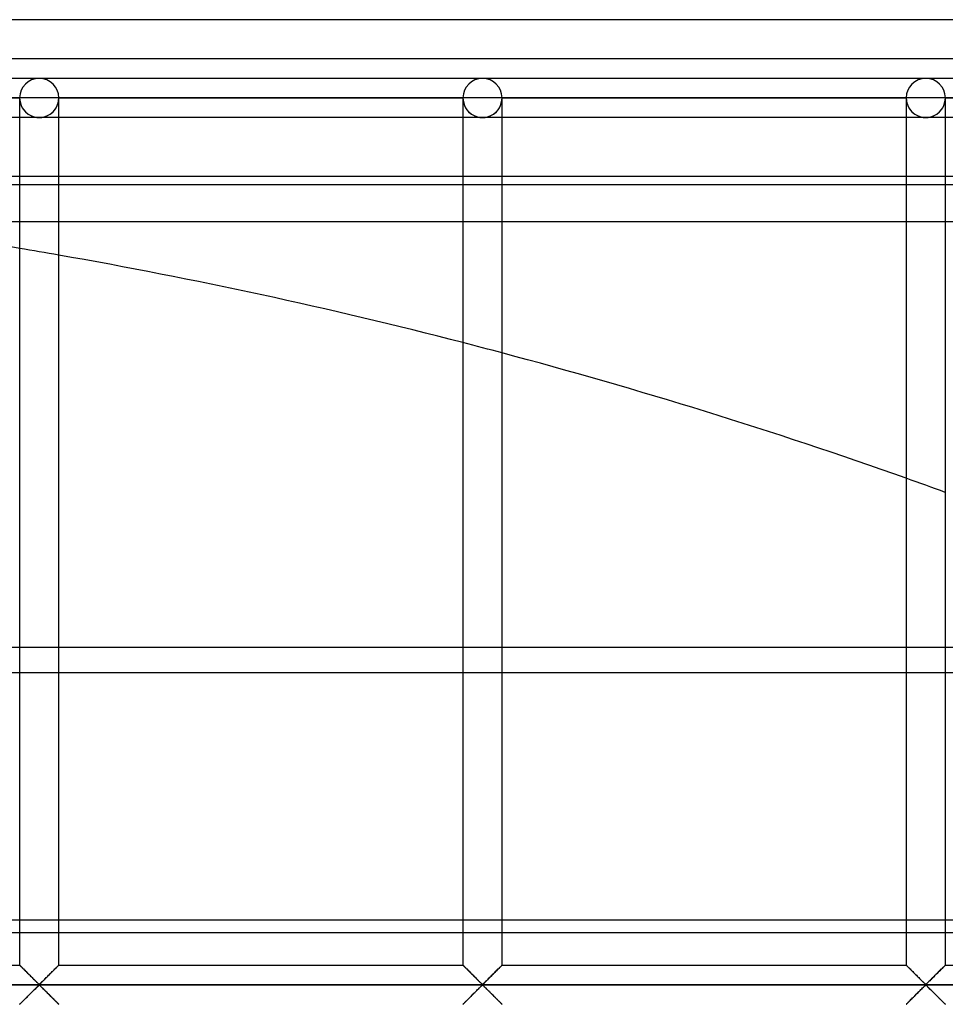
# Model space of a CAD drawing. Header units: millimetres. Extents: x -690 to 690, y -690 to 690.
# Tile 55 of 62: x 111 to 229, y 564 to 690. Entities that reach past the tile are written whole.
import ezdxf

# ---------------------------------------------------------------- set-up
doc = ezdxf.new("R2010")
doc.units = ezdxf.units.MM
doc.layers.add('MAIN-1', color=7, linetype='Continuous')
doc.layers.add('MAIN-2', color=7, linetype='Continuous')

msp = doc.modelspace()

# ---------------------------------------------------------------- linework, layer by layer
at = {"layer": 'MAIN-1'}
for p, q in [((690, 690), (-690, 690)), ((113.33, 682.5), (56.67, 682.5)), ((170, 682.5), (113.33, 682.5)), ((226.67, 682.5), (170, 682.5)), ((283.33, 682.5), (226.67, 682.5)), ((59.17, 680), (110.83, 680)), ((110.83, 680), (110.83, 569.17)), ((113.33, 680), (110.83, 680)), ((115.83, 680), (113.33, 680)), ((115.83, 569.17), (115.83, 680)), ((115.83, 680), (167.5, 680)), ((167.5, 680), (167.5, 569.17)), ((170, 680), (167.5, 680)), ((172.5, 680), (170, 680)), ((172.5, 569.17), (172.5, 680)), ((172.5, 680), (224.17, 680)), ((224.17, 680), (224.17, 569.17)), ((226.67, 680), (224.17, 680)), ((229.17, 680), (226.67, 680)), ((229.17, 569.17), (229.17, 680)), ((229.17, 680), (280.83, 680)), ((110.83, 677.5), (59.17, 677.5)), ((167.5, 677.5), (115.83, 677.5)), ((224.17, 677.5), (172.5, 677.5)), ((280.83, 677.5), (229.17, 677.5)), ((59.17, 670), (110.83, 670)), ((115.83, 670), (167.5, 670)), ((172.5, 670), (224.17, 670)), ((229.17, 670), (280.83, 670)), ((99.65, 606.56), (110.83, 606.56)), ((115.83, 606.56), (167.5, 606.56)), ((172.5, 606.56), (224.17, 606.56)), ((229.17, 606.56), (280.83, 606.56)), ((110.83, 574.9), (99.65, 574.9)), ((167.5, 574.9), (115.83, 574.9)), ((224.17, 574.9), (172.5, 574.9)), ((280.83, 574.9), (229.17, 574.9)), ((99.65, 573.36), (110.83, 573.36)), ((115.83, 573.36), (167.5, 573.36)), ((172.5, 573.36), (224.17, 573.36)), ((229.17, 573.36), (280.83, 573.36)), ((59.17, 569.17), (110.83, 569.17)), ((110.84, 569.16), (110.83, 569.17)), ((110.85, 569.15), (110.84, 569.16)), ((110.84, 569.16), (110.84, 569.16)), ((110.87, 569.13), (110.85, 569.15)), ((110.89, 569.11), (110.87, 569.13)), ((110.92, 569.09), (110.89, 569.11)), ((110.94, 569.06), (110.92, 569.09)), ((110.98, 569.02), (110.94, 569.06)), ((111.01, 568.99), (110.98, 569.02)), ((111.05, 568.95), (111.01, 568.99)), ((111.1, 568.9), (111.05, 568.95)), ((111.14, 568.86), (111.1, 568.9)), ((111.19, 568.81), (111.14, 568.86)), ((111.25, 568.75), (111.19, 568.81)), ((115.51, 568.85), (115.42, 568.76)), ((115.59, 568.93), (115.51, 568.85)), ((115.66, 569), (115.59, 568.93)), ((115.72, 569.06), (115.66, 569)), ((115.77, 569.11), (115.72, 569.06)), ((115.8, 569.14), (115.77, 569.11)), ((115.83, 569.16), (115.8, 569.14)), ((115.83, 569.17), (115.83, 569.16)), ((115.83, 569.17), (167.5, 569.17)), ((167.5, 569.16), (167.5, 569.17)), ((167.51, 569.16), (167.5, 569.16)), ((167.52, 569.15), (167.51, 569.16)), ((167.54, 569.13), (167.52, 569.15)), ((167.56, 569.11), (167.54, 569.13)), ((167.58, 569.09), (167.56, 569.11)), ((167.61, 569.06), (167.58, 569.09)), ((167.64, 569.02), (167.61, 569.06)), ((167.68, 568.99), (167.64, 569.02)), ((167.72, 568.95), (167.68, 568.99)), ((167.76, 568.9), (167.72, 568.95)), ((167.81, 568.86), (167.76, 568.9)), ((167.86, 568.81), (167.81, 568.86)), ((167.91, 568.75), (167.86, 568.81)), ((172.18, 568.85), (172.09, 568.76)), ((172.26, 568.93), (172.18, 568.85)), ((172.33, 569), (172.26, 568.93)), ((172.39, 569.06), (172.33, 569)), ((172.44, 569.11), (172.39, 569.06)), ((172.47, 569.14), (172.44, 569.11)), ((172.49, 569.16), (172.47, 569.14)), ((172.5, 569.17), (172.49, 569.16)), ((172.5, 569.17), (224.17, 569.17)), ((224.17, 569.16), (224.17, 569.17)), ((224.18, 569.16), (224.17, 569.16)), ((224.19, 569.15), (224.18, 569.16)), ((224.2, 569.13), (224.19, 569.15)), ((224.22, 569.11), (224.2, 569.13)), ((224.25, 569.09), (224.22, 569.11)), ((224.28, 569.06), (224.25, 569.09)), ((224.31, 569.02), (224.28, 569.06)), ((224.35, 568.99), (224.31, 569.02)), ((224.39, 568.95), (224.35, 568.99)), ((224.43, 568.9), (224.39, 568.95)), ((224.48, 568.86), (224.43, 568.9)), ((224.53, 568.81), (224.48, 568.86)), ((224.58, 568.75), (224.53, 568.81)), ((228.85, 568.85), (228.76, 568.76)), ((228.93, 568.93), (228.85, 568.85)), ((229, 569), (228.93, 568.93)), ((229.06, 569.06), (229, 569)), ((229.1, 569.11), (229.06, 569.06)), ((229.14, 569.14), (229.1, 569.11)), ((229.16, 569.16), (229.14, 569.14)), ((229.17, 569.17), (229.16, 569.16)), ((229.17, 569.17), (280.83, 569.17)), ((111.3, 568.7), (111.25, 568.75)), ((111.36, 568.64), (111.3, 568.7)), ((111.42, 568.58), (111.36, 568.64)), ((111.48, 568.52), (111.42, 568.58)), ((111.54, 568.46), (111.48, 568.52)), ((111.6, 568.4), (111.54, 568.46)), ((111.66, 568.34), (111.6, 568.4)), ((111.73, 568.27), (111.66, 568.34)), ((111.79, 568.21), (111.73, 568.27)), ((111.86, 568.14), (111.79, 568.21)), ((111.93, 568.08), (111.86, 568.14)), ((111.99, 568.01), (111.93, 568.08)), ((112.06, 567.94), (111.99, 568.01)), ((112.13, 567.87), (112.06, 567.94)), ((112.2, 567.8), (112.13, 567.87)), ((112.27, 567.73), (112.2, 567.8)), ((112.34, 567.66), (112.27, 567.73)), ((112.41, 567.6), (112.34, 567.66)), ((112.47, 567.53), (112.41, 567.6)), ((112.54, 567.46), (112.47, 567.53)), ((114.19, 567.52), (114.07, 567.41)), ((114.3, 567.64), (114.19, 567.52)), ((114.42, 567.76), (114.3, 567.64)), ((114.54, 567.88), (114.42, 567.76)), ((114.66, 568), (114.54, 567.88)), ((114.78, 568.12), (114.66, 568)), ((114.9, 568.23), (114.78, 568.12)), ((115.01, 568.35), (114.9, 568.23)), ((115.12, 568.45), (115.01, 568.35)), ((115.23, 568.56), (115.12, 568.45)), ((115.33, 568.66), (115.23, 568.56)), ((115.42, 568.76), (115.33, 568.66)), ((167.97, 568.7), (167.91, 568.75)), ((168.03, 568.64), (167.97, 568.7)), ((168.08, 568.58), (168.03, 568.64)), ((168.14, 568.52), (168.08, 568.58)), ((168.2, 568.46), (168.14, 568.52)), ((168.27, 568.4), (168.2, 568.46)), ((168.33, 568.34), (168.27, 568.4)), ((168.39, 568.27), (168.33, 568.34)), ((168.46, 568.21), (168.39, 568.27)), ((168.53, 568.14), (168.46, 568.21)), ((168.59, 568.08), (168.53, 568.14)), ((168.66, 568.01), (168.59, 568.08)), ((168.73, 567.94), (168.66, 568.01)), ((168.8, 567.87), (168.73, 567.94)), ((168.87, 567.8), (168.8, 567.87)), ((168.94, 567.73), (168.87, 567.8)), ((169.01, 567.66), (168.94, 567.73)), ((169.07, 567.6), (169.01, 567.66)), ((169.14, 567.53), (169.07, 567.6)), ((169.21, 567.46), (169.14, 567.53)), ((170.85, 567.52), (170.74, 567.41)), ((170.97, 567.64), (170.85, 567.52)), ((171.09, 567.76), (170.97, 567.64)), ((171.21, 567.88), (171.09, 567.76)), ((171.33, 568), (171.21, 567.88)), ((171.45, 568.12), (171.33, 568)), ((171.57, 568.23), (171.45, 568.12)), ((171.68, 568.35), (171.57, 568.23)), ((171.79, 568.45), (171.68, 568.35)), ((171.89, 568.56), (171.79, 568.45)), ((171.99, 568.66), (171.89, 568.56)), ((172.09, 568.76), (171.99, 568.66)), ((224.64, 568.7), (224.58, 568.75)), ((224.69, 568.64), (224.64, 568.7)), ((224.75, 568.58), (224.69, 568.64)), ((224.81, 568.52), (224.75, 568.58)), ((224.87, 568.46), (224.81, 568.52)), ((224.93, 568.4), (224.87, 568.46)), ((225, 568.34), (224.93, 568.4)), ((225.06, 568.27), (225, 568.34)), ((225.13, 568.21), (225.06, 568.27)), ((225.19, 568.14), (225.13, 568.21)), ((225.26, 568.08), (225.19, 568.14)), ((225.33, 568.01), (225.26, 568.08)), ((225.4, 567.94), (225.33, 568.01)), ((225.47, 567.87), (225.4, 567.94)), ((225.53, 567.8), (225.47, 567.87)), ((225.6, 567.73), (225.53, 567.8)), ((225.67, 567.66), (225.6, 567.73)), ((225.74, 567.6), (225.67, 567.66)), ((225.81, 567.53), (225.74, 567.6)), ((225.88, 567.46), (225.81, 567.53)), ((227.52, 567.52), (227.4, 567.41)), ((227.64, 567.64), (227.52, 567.52)), ((227.76, 567.76), (227.64, 567.64)), ((227.88, 567.88), (227.76, 567.76)), ((228, 568), (227.88, 567.88)), ((228.12, 568.12), (228, 568)), ((228.23, 568.23), (228.12, 568.12)), ((228.34, 568.35), (228.23, 568.23)), ((228.45, 568.45), (228.34, 568.35)), ((228.56, 568.56), (228.45, 568.45)), ((228.66, 568.66), (228.56, 568.56)), ((228.76, 568.76), (228.66, 568.66)), ((680, 566.67), (-680, 566.67)), ((112.61, 567.4), (112.54, 567.46)), ((112.67, 567.33), (112.61, 567.4)), ((112.74, 567.26), (112.67, 567.33)), ((112.8, 567.2), (112.74, 567.26)), ((112.87, 567.14), (112.8, 567.2)), ((112.82, 566.15), (112.93, 566.26)), ((112.93, 567.08), (112.87, 567.14)), ((112.99, 567.02), (112.93, 567.08)), ((112.93, 566.26), (113.03, 566.36)), ((113.04, 566.97), (112.99, 567.02)), ((113.03, 566.36), (113.13, 566.45)), ((113.1, 566.91), (113.04, 566.97)), ((113.15, 566.86), (113.1, 566.91)), ((113.13, 566.45), (113.22, 566.53)), ((113.21, 566.81), (113.15, 566.86)), ((113.26, 566.77), (113.21, 566.81)), ((113.22, 566.53), (113.33, 566.6)), ((113.33, 566.74), (113.26, 566.77)), ((113.45, 566.8), (113.33, 566.74)), ((113.33, 566.6), (113.41, 566.57)), ((113.41, 566.57), (113.46, 566.52)), ((113.54, 566.89), (113.45, 566.8)), ((113.46, 566.52), (113.51, 566.47)), ((113.51, 566.47), (113.57, 566.42)), ((113.64, 566.98), (113.54, 566.89)), ((113.57, 566.42), (113.62, 566.37)), ((113.62, 566.37), (113.68, 566.31)), ((113.74, 567.08), (113.64, 566.98)), ((113.68, 566.31), (113.74, 566.25)), ((113.84, 567.18), (113.74, 567.08)), ((113.74, 566.25), (113.8, 566.19)), ((113.96, 567.29), (113.84, 567.18)), ((114.07, 567.41), (113.96, 567.29)), ((169.27, 567.4), (169.21, 567.46)), ((169.34, 567.33), (169.27, 567.4)), ((169.41, 567.26), (169.34, 567.33)), ((169.47, 567.2), (169.41, 567.26)), ((169.53, 567.14), (169.47, 567.2)), ((169.49, 566.15), (169.6, 566.26)), ((169.59, 567.08), (169.53, 567.14)), ((169.65, 567.02), (169.59, 567.08)), ((169.6, 566.26), (169.7, 566.36)), ((169.71, 566.97), (169.65, 567.02)), ((169.7, 566.36), (169.79, 566.45)), ((169.77, 566.91), (169.71, 566.97)), ((169.82, 566.86), (169.77, 566.91)), ((169.79, 566.45), (169.89, 566.53)), ((169.87, 566.81), (169.82, 566.86)), ((169.93, 566.77), (169.87, 566.81)), ((169.89, 566.53), (170, 566.6)), ((170, 566.74), (169.93, 566.77)), ((170.11, 566.8), (170, 566.74)), ((170, 566.6), (170.07, 566.57)), ((170.07, 566.57), (170.13, 566.52)), ((170.21, 566.89), (170.11, 566.8)), ((170.13, 566.52), (170.18, 566.47)), ((170.18, 566.47), (170.23, 566.42)), ((170.3, 566.98), (170.21, 566.89)), ((170.23, 566.42), (170.29, 566.37)), ((170.29, 566.37), (170.35, 566.31)), ((170.4, 567.08), (170.3, 566.98)), ((170.35, 566.31), (170.41, 566.25)), ((170.51, 567.18), (170.4, 567.08)), ((170.41, 566.25), (170.47, 566.19)), ((170.62, 567.29), (170.51, 567.18)), ((170.74, 567.41), (170.62, 567.29)), ((225.94, 567.4), (225.88, 567.46)), ((226.01, 567.33), (225.94, 567.4)), ((226.07, 567.26), (226.01, 567.33)), ((226.14, 567.2), (226.07, 567.26)), ((226.2, 567.14), (226.14, 567.2)), ((226.16, 566.15), (226.26, 566.26)), ((226.26, 567.08), (226.2, 567.14)), ((226.32, 567.02), (226.26, 567.08)), ((226.26, 566.26), (226.36, 566.36)), ((226.38, 566.97), (226.32, 567.02)), ((226.36, 566.36), (226.46, 566.45)), ((226.43, 566.91), (226.38, 566.97)), ((226.49, 566.86), (226.43, 566.91)), ((226.46, 566.45), (226.55, 566.53)), ((226.54, 566.81), (226.49, 566.86)), ((226.59, 566.77), (226.54, 566.81)), ((226.55, 566.53), (226.67, 566.6)), ((226.67, 566.74), (226.59, 566.77)), ((226.78, 566.8), (226.67, 566.74)), ((226.67, 566.6), (226.74, 566.57)), ((226.74, 566.57), (226.79, 566.52)), ((226.87, 566.89), (226.78, 566.8)), ((226.79, 566.52), (226.85, 566.47)), ((226.85, 566.47), (226.9, 566.42)), ((226.97, 566.98), (226.87, 566.89)), ((226.9, 566.42), (226.96, 566.37)), ((226.96, 566.37), (227.01, 566.31)), ((227.07, 567.08), (226.97, 566.98)), ((227.01, 566.31), (227.07, 566.25)), ((227.18, 567.18), (227.07, 567.08)), ((227.07, 566.25), (227.13, 566.19)), ((227.29, 567.29), (227.18, 567.18)), ((227.4, 567.41), (227.29, 567.29)), ((111.66, 564.99), (111.77, 565.1)), ((111.77, 565.1), (111.88, 565.22)), ((111.88, 565.22), (112, 565.33)), ((112, 565.33), (112.12, 565.45)), ((112.12, 565.45), (112.24, 565.57)), ((112.24, 565.57), (112.36, 565.69)), ((112.36, 565.69), (112.48, 565.81)), ((112.48, 565.81), (112.6, 565.93)), ((112.6, 565.93), (112.71, 566.04)), ((112.71, 566.04), (112.82, 566.15)), ((113.8, 566.19), (113.86, 566.13)), ((113.86, 566.13), (113.93, 566.07)), ((113.93, 566.07), (113.99, 566)), ((113.99, 566), (114.06, 565.94)), ((114.06, 565.94), (114.12, 565.87)), ((114.12, 565.87), (114.19, 565.81)), ((114.19, 565.81), (114.26, 565.74)), ((114.26, 565.74), (114.33, 565.67)), ((114.33, 565.67), (114.4, 565.6)), ((114.4, 565.6), (114.47, 565.53)), ((114.47, 565.53), (114.53, 565.46)), ((114.53, 565.46), (114.6, 565.39)), ((114.6, 565.39), (114.67, 565.33)), ((114.67, 565.33), (114.74, 565.26)), ((114.74, 565.26), (114.81, 565.19)), ((114.81, 565.19), (114.87, 565.12)), ((114.87, 565.12), (114.94, 565.06)), ((114.94, 565.06), (115, 564.99)), ((115, 564.99), (115.07, 564.93)), ((168.32, 564.99), (168.43, 565.1)), ((168.43, 565.1), (168.55, 565.22)), ((168.55, 565.22), (168.67, 565.33)), ((168.67, 565.33), (168.79, 565.45)), ((168.79, 565.45), (168.91, 565.57)), ((168.91, 565.57), (169.03, 565.69)), ((169.03, 565.69), (169.15, 565.81)), ((169.15, 565.81), (169.26, 565.93)), ((169.26, 565.93), (169.38, 566.04)), ((169.38, 566.04), (169.49, 566.15)), ((170.47, 566.19), (170.53, 566.13)), ((170.53, 566.13), (170.59, 566.07)), ((170.59, 566.07), (170.66, 566)), ((170.66, 566), (170.73, 565.94)), ((170.73, 565.94), (170.79, 565.87)), ((170.79, 565.87), (170.86, 565.81)), ((170.86, 565.81), (170.93, 565.74)), ((170.93, 565.74), (170.99, 565.67)), ((170.99, 565.67), (171.06, 565.6)), ((171.06, 565.6), (171.13, 565.53)), ((171.13, 565.53), (171.2, 565.46)), ((171.2, 565.46), (171.27, 565.39)), ((171.27, 565.39), (171.34, 565.33)), ((171.34, 565.33), (171.41, 565.26)), ((171.41, 565.26), (171.47, 565.19)), ((171.47, 565.19), (171.54, 565.12)), ((171.54, 565.12), (171.61, 565.06)), ((171.61, 565.06), (171.67, 564.99)), ((171.67, 564.99), (171.73, 564.93)), ((224.99, 564.99), (225.1, 565.1)), ((225.1, 565.1), (225.22, 565.22)), ((225.22, 565.22), (225.34, 565.33)), ((225.34, 565.33), (225.46, 565.45)), ((225.46, 565.45), (225.58, 565.57)), ((225.58, 565.57), (225.7, 565.69)), ((225.7, 565.69), (225.81, 565.81)), ((225.81, 565.81), (225.93, 565.93)), ((225.93, 565.93), (226.04, 566.04)), ((226.04, 566.04), (226.16, 566.15)), ((227.13, 566.19), (227.2, 566.13)), ((227.2, 566.13), (227.26, 566.07)), ((227.26, 566.07), (227.33, 566)), ((227.33, 566), (227.39, 565.94)), ((227.39, 565.94), (227.46, 565.87)), ((227.46, 565.87), (227.53, 565.81)), ((227.53, 565.81), (227.59, 565.74)), ((227.59, 565.74), (227.66, 565.67)), ((227.66, 565.67), (227.73, 565.6)), ((227.73, 565.6), (227.8, 565.53)), ((227.8, 565.53), (227.87, 565.46)), ((227.87, 565.46), (227.94, 565.39)), ((227.94, 565.39), (228.01, 565.33)), ((228.01, 565.33), (228.07, 565.26)), ((228.07, 565.26), (228.14, 565.19)), ((228.14, 565.19), (228.21, 565.12)), ((228.21, 565.12), (228.27, 565.06)), ((228.27, 565.06), (228.34, 564.99)), ((228.34, 564.99), (228.4, 564.93)), ((110.83, 564.17), (110.84, 564.17)), ((110.84, 564.17), (110.86, 564.19)), ((110.86, 564.19), (110.9, 564.23)), ((110.9, 564.23), (110.94, 564.28)), ((110.94, 564.28), (111, 564.33)), ((111, 564.33), (111.07, 564.41)), ((111.07, 564.41), (111.15, 564.49)), ((111.15, 564.49), (111.24, 564.58)), ((111.24, 564.58), (111.34, 564.67)), ((111.34, 564.67), (111.44, 564.77)), ((111.44, 564.77), (111.55, 564.88)), ((111.55, 564.88), (111.66, 564.99)), ((115.07, 564.93), (115.13, 564.87)), ((115.13, 564.87), (115.19, 564.81)), ((115.19, 564.81), (115.25, 564.75)), ((115.25, 564.75), (115.31, 564.69)), ((115.31, 564.69), (115.36, 564.63)), ((115.36, 564.63), (115.42, 564.58)), ((115.42, 564.58), (115.47, 564.53)), ((115.47, 564.53), (115.52, 564.48)), ((115.52, 564.48), (115.57, 564.43)), ((115.57, 564.43), (115.61, 564.39)), ((115.61, 564.39), (115.65, 564.35)), ((115.65, 564.35), (115.69, 564.31)), ((115.69, 564.31), (115.72, 564.28)), ((115.72, 564.28), (115.75, 564.25)), ((115.75, 564.25), (115.78, 564.22)), ((115.78, 564.22), (115.8, 564.2)), ((115.8, 564.2), (115.81, 564.19)), ((115.81, 564.19), (115.82, 564.18)), ((115.82, 564.18), (115.83, 564.17)), ((115.83, 564.17), (115.83, 564.17)), ((167.5, 564.17), (167.51, 564.17)), ((167.51, 564.17), (167.53, 564.19)), ((167.53, 564.19), (167.56, 564.23)), ((167.56, 564.23), (167.61, 564.28)), ((167.61, 564.28), (167.67, 564.33)), ((167.67, 564.33), (167.74, 564.41)), ((167.74, 564.41), (167.82, 564.49)), ((167.82, 564.49), (167.91, 564.58)), ((167.91, 564.58), (168.01, 564.67)), ((168.01, 564.67), (168.11, 564.77)), ((168.11, 564.77), (168.21, 564.88)), ((168.21, 564.88), (168.32, 564.99)), ((171.73, 564.93), (171.8, 564.87)), ((171.8, 564.87), (171.86, 564.81)), ((171.86, 564.81), (171.92, 564.75)), ((171.92, 564.75), (171.97, 564.69)), ((171.97, 564.69), (172.03, 564.63)), ((172.03, 564.63), (172.09, 564.58)), ((172.09, 564.58), (172.14, 564.53)), ((172.14, 564.53), (172.19, 564.48)), ((172.19, 564.48), (172.24, 564.43)), ((172.24, 564.43), (172.28, 564.39)), ((172.28, 564.39), (172.32, 564.35)), ((172.32, 564.35), (172.36, 564.31)), ((172.36, 564.31), (172.39, 564.28)), ((172.39, 564.28), (172.42, 564.25)), ((172.42, 564.25), (172.44, 564.22)), ((172.44, 564.22), (172.46, 564.2)), ((172.46, 564.2), (172.48, 564.19)), ((172.48, 564.19), (172.49, 564.18)), ((172.49, 564.18), (172.5, 564.17)), ((172.5, 564.17), (172.5, 564.17)), ((224.17, 564.17), (224.2, 564.19)), ((224.17, 564.17), (224.17, 564.17)), ((224.2, 564.19), (224.23, 564.23)), ((224.23, 564.23), (224.28, 564.28)), ((224.28, 564.28), (224.34, 564.33)), ((224.34, 564.33), (224.41, 564.41)), ((224.41, 564.41), (224.49, 564.49)), ((224.49, 564.49), (224.58, 564.58)), ((224.58, 564.58), (224.67, 564.67)), ((224.67, 564.67), (224.77, 564.77)), ((224.77, 564.77), (224.88, 564.88)), ((224.88, 564.88), (224.99, 564.99)), ((228.4, 564.93), (228.46, 564.87)), ((228.46, 564.87), (228.52, 564.81)), ((228.52, 564.81), (228.58, 564.75)), ((228.58, 564.75), (228.64, 564.69)), ((228.64, 564.69), (228.7, 564.63)), ((228.7, 564.63), (228.75, 564.58)), ((228.75, 564.58), (228.81, 564.53)), ((228.81, 564.53), (228.86, 564.48)), ((228.86, 564.48), (228.9, 564.43)), ((228.9, 564.43), (228.95, 564.39)), ((228.95, 564.39), (228.99, 564.35)), ((228.99, 564.35), (229.02, 564.31)), ((229.02, 564.31), (229.06, 564.28)), ((229.06, 564.28), (229.08, 564.25)), ((229.08, 564.25), (229.11, 564.22)), ((229.11, 564.22), (229.13, 564.2)), ((229.13, 564.2), (229.15, 564.19)), ((229.15, 564.19), (229.16, 564.18)), ((229.16, 564.18), (229.16, 564.17)), ((229.16, 564.17), (229.17, 564.17))]:
    msp.add_line(p, q, dxfattribs=at)
for centre, radius, start, end in [((113.33, 680), 2.5, 0, 180), ((170, 680), 2.5, 0, 180), ((226.67, 680), 2.5, 0, 180), ((0, 0), 670, 80.47811, 84.93377), ((0, 0), 670, 75.52243, 80.04444), ((0, 0), 670, 70.45307, 75.0805)]:
    msp.add_arc(centre, radius, start, end, dxfattribs=at)
at = {"layer": 'MAIN-2'}
for p, q in [((685, 685), (-685, 685)), ((59.17, 680), (110.83, 680)), ((110.83, 680), (59.17, 680)), ((110.83, 680), (59.17, 680)), ((110.83, 680), (110.83, 680)), ((110.83, 680), (110.83, 680)), ((110.83, 680), (110.83, 680)), ((115.83, 680), (115.83, 680)), ((115.83, 680), (115.83, 680)), ((115.83, 680), (167.5, 680)), ((167.5, 680), (115.83, 680)), ((115.83, 680), (115.83, 680)), ((167.5, 680), (115.83, 680)), ((167.5, 680), (167.5, 680)), ((167.5, 680), (167.5, 680)), ((167.5, 680), (167.5, 680)), ((172.5, 680), (172.5, 680)), ((172.5, 680), (172.5, 680)), ((172.5, 680), (224.17, 680)), ((224.17, 680), (172.5, 680)), ((172.5, 680), (172.5, 680)), ((224.17, 680), (172.5, 680)), ((224.17, 680), (224.17, 680)), ((224.17, 680), (224.17, 680)), ((224.17, 680), (224.17, 680)), ((229.17, 680), (229.17, 680)), ((229.17, 680), (229.17, 680)), ((229.17, 680), (280.83, 680)), ((280.83, 680), (229.17, 680)), ((229.17, 680), (229.17, 680)), ((280.83, 680), (229.17, 680)), ((113.33, 677.5), (110.83, 677.5)), ((115.83, 677.5), (113.33, 677.5)), ((170, 677.5), (167.5, 677.5)), ((172.5, 677.5), (170, 677.5)), ((226.67, 677.5), (224.17, 677.5)), ((229.17, 677.5), (226.67, 677.5)), ((110.83, 670), (115.83, 670)), ((167.5, 670), (172.5, 670)), ((224.17, 670), (229.17, 670)), ((37.98, 668.92), (667.5, 668.92)), ((667.5, 664.17), (88.21, 664.17)), ((667.5, 609.77), (-667.5, 609.77)), ((110.83, 606.56), (115.83, 606.56)), ((167.5, 606.56), (172.5, 606.56)), ((224.17, 606.56), (229.17, 606.56)), ((115.83, 574.9), (110.83, 574.9)), ((172.5, 574.9), (167.5, 574.9)), ((229.17, 574.9), (224.17, 574.9)), ((110.83, 573.36), (115.83, 573.36)), ((167.5, 573.36), (172.5, 573.36)), ((224.17, 573.36), (229.17, 573.36)), ((110.83, 569.17), (110.84, 569.16)), ((110.84, 569.16), (110.85, 569.15)), ((110.85, 569.15), (110.87, 569.13)), ((110.87, 569.13), (110.91, 569.1)), ((110.91, 569.1), (110.94, 569.06)), ((110.94, 569.06), (110.99, 569.01)), ((110.99, 569.01), (111.05, 568.95)), ((111.05, 568.95), (111.11, 568.89)), ((111.11, 568.89), (111.18, 568.83)), ((111.18, 568.83), (111.25, 568.75)), ((115.42, 568.75), (115.49, 568.83)), ((115.49, 568.83), (115.56, 568.89)), ((115.56, 568.89), (115.62, 568.95)), ((115.62, 568.95), (115.67, 569.01)), ((115.67, 569.01), (115.72, 569.06)), ((115.72, 569.06), (115.76, 569.1)), ((115.76, 569.1), (115.79, 569.13)), ((115.79, 569.13), (115.81, 569.15)), ((115.81, 569.15), (115.83, 569.16)), ((115.83, 569.16), (115.83, 569.17)), ((167.5, 569.17), (167.51, 569.16)), ((167.51, 569.16), (167.52, 569.15)), ((167.52, 569.15), (167.54, 569.13)), ((167.54, 569.13), (167.57, 569.1)), ((167.57, 569.1), (167.61, 569.06)), ((167.61, 569.06), (167.66, 569.01)), ((167.66, 569.01), (167.71, 568.95)), ((167.71, 568.95), (167.77, 568.89)), ((167.77, 568.89), (167.84, 568.83)), ((167.84, 568.83), (167.92, 568.75)), ((172.08, 568.75), (172.16, 568.83)), ((172.16, 568.83), (172.23, 568.89)), ((172.23, 568.89), (172.29, 568.95)), ((172.29, 568.95), (172.34, 569.01)), ((172.34, 569.01), (172.39, 569.06)), ((172.39, 569.06), (172.43, 569.1)), ((172.43, 569.1), (172.46, 569.13)), ((172.46, 569.13), (172.48, 569.15)), ((172.48, 569.15), (172.49, 569.16)), ((172.49, 569.16), (172.5, 569.17)), ((224.17, 569.17), (224.17, 569.16)), ((224.17, 569.16), (224.19, 569.15)), ((224.19, 569.15), (224.21, 569.13)), ((224.21, 569.13), (224.24, 569.1)), ((224.24, 569.1), (224.28, 569.06)), ((224.28, 569.06), (224.33, 569.01)), ((224.33, 569.01), (224.38, 568.95)), ((224.38, 568.95), (224.44, 568.89)), ((224.44, 568.89), (224.51, 568.83)), ((224.51, 568.83), (224.58, 568.75)), ((228.75, 568.75), (228.82, 568.83)), ((228.82, 568.83), (228.89, 568.89)), ((228.89, 568.89), (228.95, 568.95)), ((228.95, 568.95), (229.01, 569.01)), ((229.01, 569.01), (229.06, 569.06)), ((229.06, 569.06), (229.09, 569.1)), ((229.09, 569.1), (229.13, 569.13)), ((229.13, 569.13), (229.15, 569.15)), ((229.15, 569.15), (229.16, 569.16)), ((229.16, 569.16), (229.17, 569.17)), ((111.25, 568.75), (111.33, 568.68)), ((111.33, 568.68), (111.41, 568.59)), ((111.41, 568.59), (111.49, 568.51)), ((111.49, 568.51), (111.58, 568.42)), ((111.58, 568.42), (111.67, 568.34)), ((111.67, 568.34), (111.76, 568.25)), ((111.76, 568.25), (111.85, 568.15)), ((111.85, 568.15), (111.94, 568.06)), ((111.94, 568.06), (112.04, 567.96)), ((112.04, 567.96), (112.14, 567.87)), ((112.14, 567.87), (112.23, 567.77)), ((112.23, 567.77), (112.33, 567.67)), ((112.33, 567.67), (112.43, 567.58)), ((112.43, 567.58), (112.52, 567.48)), ((114.15, 567.48), (114.24, 567.58)), ((114.24, 567.58), (114.34, 567.67)), ((114.34, 567.67), (114.43, 567.77)), ((114.43, 567.77), (114.53, 567.87)), ((114.53, 567.87), (114.63, 567.96)), ((114.63, 567.96), (114.72, 568.06)), ((114.72, 568.06), (114.82, 568.15)), ((114.82, 568.15), (114.91, 568.25)), ((114.91, 568.25), (115, 568.34)), ((115, 568.34), (115.09, 568.42)), ((115.09, 568.42), (115.18, 568.51)), ((115.18, 568.51), (115.26, 568.59)), ((115.26, 568.59), (115.34, 568.68)), ((115.34, 568.68), (115.42, 568.75)), ((167.92, 568.75), (167.99, 568.68)), ((167.99, 568.68), (168.07, 568.59)), ((168.07, 568.59), (168.16, 568.51)), ((168.16, 568.51), (168.24, 568.42)), ((168.24, 568.42), (168.33, 568.34)), ((168.33, 568.34), (168.42, 568.25)), ((168.42, 568.25), (168.52, 568.15)), ((168.52, 568.15), (168.61, 568.06)), ((168.61, 568.06), (168.71, 567.96)), ((168.71, 567.96), (168.8, 567.87)), ((168.8, 567.87), (168.9, 567.77)), ((168.9, 567.77), (169, 567.67)), ((169, 567.67), (169.09, 567.58)), ((169.09, 567.58), (169.19, 567.48)), ((170.81, 567.48), (170.91, 567.58)), ((170.91, 567.58), (171, 567.67)), ((171, 567.67), (171.1, 567.77)), ((171.1, 567.77), (171.2, 567.87)), ((171.2, 567.87), (171.29, 567.96)), ((171.29, 567.96), (171.39, 568.06)), ((171.39, 568.06), (171.48, 568.15)), ((171.48, 568.15), (171.58, 568.25)), ((171.58, 568.25), (171.67, 568.34)), ((171.67, 568.34), (171.76, 568.42)), ((171.76, 568.42), (171.84, 568.51)), ((171.84, 568.51), (171.93, 568.59)), ((171.93, 568.59), (172.01, 568.68)), ((172.01, 568.68), (172.08, 568.75)), ((224.58, 568.75), (224.66, 568.68)), ((224.66, 568.68), (224.74, 568.59)), ((224.74, 568.59), (224.82, 568.51)), ((224.82, 568.51), (224.91, 568.42)), ((224.91, 568.42), (225, 568.34)), ((225, 568.34), (225.09, 568.25)), ((225.09, 568.25), (225.18, 568.15)), ((225.18, 568.15), (225.28, 568.06)), ((225.28, 568.06), (225.37, 567.96)), ((225.37, 567.96), (225.47, 567.87)), ((225.47, 567.87), (225.57, 567.77)), ((225.57, 567.77), (225.66, 567.67)), ((225.66, 567.67), (225.76, 567.58)), ((225.76, 567.58), (225.85, 567.48)), ((227.48, 567.48), (227.57, 567.58)), ((227.57, 567.58), (227.67, 567.67)), ((227.67, 567.67), (227.77, 567.77)), ((227.77, 567.77), (227.86, 567.87)), ((227.86, 567.87), (227.96, 567.96)), ((227.96, 567.96), (228.06, 568.06)), ((228.06, 568.06), (228.15, 568.15)), ((228.15, 568.15), (228.24, 568.25)), ((228.24, 568.25), (228.33, 568.34)), ((228.33, 568.34), (228.42, 568.42)), ((228.42, 568.42), (228.51, 568.51)), ((228.51, 568.51), (228.59, 568.59)), ((228.59, 568.59), (228.67, 568.68)), ((228.67, 568.68), (228.75, 568.75)), ((-677.5, 566.67), (677.5, 566.67)), ((112.52, 567.48), (112.61, 567.39)), ((112.61, 567.39), (112.71, 567.3)), ((112.71, 567.3), (112.8, 567.21)), ((112.8, 567.21), (112.88, 567.12)), ((112.88, 567.12), (112.97, 567.04)), ((112.97, 566.29), (112.88, 566.21)), ((112.97, 567.04), (113.05, 566.96)), ((113.05, 566.37), (112.97, 566.29)), ((113.05, 566.96), (113.13, 566.89)), ((113.13, 566.45), (113.05, 566.37)), ((113.13, 566.89), (113.2, 566.82)), ((113.2, 566.52), (113.13, 566.45)), ((113.2, 566.82), (113.28, 566.76)), ((113.28, 566.58), (113.2, 566.52)), ((113.28, 566.76), (113.39, 566.76)), ((113.39, 566.58), (113.28, 566.58)), ((113.39, 566.76), (113.47, 566.82)), ((113.47, 566.52), (113.39, 566.58)), ((113.47, 566.82), (113.54, 566.89)), ((113.54, 566.45), (113.47, 566.52)), ((113.54, 566.89), (113.62, 566.96)), ((113.62, 566.37), (113.54, 566.45)), ((113.62, 566.96), (113.7, 567.04)), ((113.7, 566.29), (113.62, 566.37)), ((113.7, 567.04), (113.78, 567.12)), ((113.78, 566.21), (113.7, 566.29)), ((113.78, 567.12), (113.87, 567.21)), ((113.87, 567.21), (113.96, 567.3)), ((113.96, 567.3), (114.05, 567.39)), ((114.05, 567.39), (114.15, 567.48)), ((169.19, 567.48), (169.28, 567.39)), ((169.28, 567.39), (169.37, 567.3)), ((169.37, 567.3), (169.46, 567.21)), ((169.46, 567.21), (169.55, 567.12)), ((169.55, 567.12), (169.63, 567.04)), ((169.63, 566.29), (169.55, 566.21)), ((169.63, 567.04), (169.71, 566.96)), ((169.71, 566.37), (169.63, 566.29)), ((169.71, 566.96), (169.79, 566.89)), ((169.79, 566.45), (169.71, 566.37)), ((169.79, 566.89), (169.87, 566.82)), ((169.87, 566.52), (169.79, 566.45)), ((169.87, 566.82), (169.94, 566.76)), ((169.94, 566.58), (169.87, 566.52)), ((169.94, 566.76), (170.06, 566.76)), ((170.06, 566.58), (169.94, 566.58)), ((170.06, 566.76), (170.13, 566.82)), ((170.13, 566.52), (170.06, 566.58)), ((170.13, 566.82), (170.21, 566.89)), ((170.21, 566.45), (170.13, 566.52)), ((170.21, 566.89), (170.29, 566.96)), ((170.29, 566.37), (170.21, 566.45)), ((170.29, 566.96), (170.37, 567.04)), ((170.37, 566.29), (170.29, 566.37)), ((170.37, 567.04), (170.45, 567.12)), ((170.45, 566.21), (170.37, 566.29)), ((170.45, 567.12), (170.54, 567.21)), ((170.54, 567.21), (170.63, 567.3)), ((170.63, 567.3), (170.72, 567.39)), ((170.72, 567.39), (170.81, 567.48)), ((225.85, 567.48), (225.95, 567.39)), ((225.95, 567.39), (226.04, 567.3)), ((226.04, 567.3), (226.13, 567.21)), ((226.13, 567.21), (226.22, 567.12)), ((226.22, 567.12), (226.3, 567.04)), ((226.3, 566.29), (226.22, 566.21)), ((226.3, 567.04), (226.38, 566.96)), ((226.38, 566.37), (226.3, 566.29)), ((226.38, 566.96), (226.46, 566.89)), ((226.46, 566.45), (226.38, 566.37)), ((226.46, 566.89), (226.53, 566.82)), ((226.53, 566.52), (226.46, 566.45)), ((226.53, 566.82), (226.61, 566.76)), ((226.61, 566.58), (226.53, 566.52)), ((226.61, 566.76), (226.72, 566.76)), ((226.72, 566.58), (226.61, 566.58)), ((226.72, 566.76), (226.8, 566.82)), ((226.8, 566.52), (226.72, 566.58)), ((226.8, 566.82), (226.87, 566.89)), ((226.87, 566.45), (226.8, 566.52)), ((226.87, 566.89), (226.95, 566.96)), ((226.95, 566.37), (226.87, 566.45)), ((226.95, 566.96), (227.03, 567.04)), ((227.03, 566.29), (226.95, 566.37)), ((227.03, 567.04), (227.12, 567.12)), ((227.12, 566.21), (227.03, 566.29)), ((227.12, 567.12), (227.2, 567.21)), ((227.2, 567.21), (227.29, 567.3)), ((227.29, 567.3), (227.39, 567.39)), ((227.39, 567.39), (227.48, 567.48)), ((111.67, 565), (111.58, 564.91)), ((111.76, 565.09), (111.67, 565)), ((111.85, 565.18), (111.76, 565.09)), ((111.94, 565.28), (111.85, 565.18)), ((112.04, 565.37), (111.94, 565.28)), ((112.14, 565.47), (112.04, 565.37)), ((112.23, 565.56), (112.14, 565.47)), ((112.33, 565.66), (112.23, 565.56)), ((112.43, 565.76), (112.33, 565.66)), ((112.52, 565.85), (112.43, 565.76)), ((112.61, 565.94), (112.52, 565.85)), ((112.71, 566.03), (112.61, 565.94)), ((112.8, 566.12), (112.71, 566.03)), ((112.88, 566.21), (112.8, 566.12)), ((113.87, 566.12), (113.78, 566.21)), ((113.96, 566.03), (113.87, 566.12)), ((114.05, 565.94), (113.96, 566.03)), ((114.15, 565.85), (114.05, 565.94)), ((114.24, 565.76), (114.15, 565.85)), ((114.34, 565.66), (114.24, 565.76)), ((114.43, 565.56), (114.34, 565.66)), ((114.53, 565.47), (114.43, 565.56)), ((114.63, 565.37), (114.53, 565.47)), ((114.72, 565.28), (114.63, 565.37)), ((114.82, 565.18), (114.72, 565.28)), ((114.91, 565.09), (114.82, 565.18)), ((115, 565), (114.91, 565.09)), ((115.09, 564.91), (115, 565)), ((168.33, 565), (168.24, 564.91)), ((168.42, 565.09), (168.33, 565)), ((168.52, 565.18), (168.42, 565.09)), ((168.61, 565.28), (168.52, 565.18)), ((168.71, 565.37), (168.61, 565.28)), ((168.8, 565.47), (168.71, 565.37)), ((168.9, 565.56), (168.8, 565.47)), ((169, 565.66), (168.9, 565.56)), ((169.09, 565.76), (169, 565.66)), ((169.19, 565.85), (169.09, 565.76)), ((169.28, 565.94), (169.19, 565.85)), ((169.37, 566.03), (169.28, 565.94)), ((169.46, 566.12), (169.37, 566.03)), ((169.55, 566.21), (169.46, 566.12)), ((170.54, 566.12), (170.45, 566.21)), ((170.63, 566.03), (170.54, 566.12)), ((170.72, 565.94), (170.63, 566.03)), ((170.81, 565.85), (170.72, 565.94)), ((170.91, 565.76), (170.81, 565.85)), ((171, 565.66), (170.91, 565.76)), ((171.1, 565.56), (171, 565.66)), ((171.2, 565.47), (171.1, 565.56)), ((171.29, 565.37), (171.2, 565.47)), ((171.39, 565.28), (171.29, 565.37)), ((171.48, 565.18), (171.39, 565.28)), ((171.58, 565.09), (171.48, 565.18)), ((171.67, 565), (171.58, 565.09)), ((171.76, 564.91), (171.67, 565)), ((225, 565), (224.91, 564.91)), ((225.09, 565.09), (225, 565)), ((225.18, 565.18), (225.09, 565.09)), ((225.28, 565.28), (225.18, 565.18)), ((225.37, 565.37), (225.28, 565.28)), ((225.47, 565.47), (225.37, 565.37)), ((225.57, 565.56), (225.47, 565.47)), ((225.66, 565.66), (225.57, 565.56)), ((225.76, 565.76), (225.66, 565.66)), ((225.85, 565.85), (225.76, 565.76)), ((225.95, 565.94), (225.85, 565.85)), ((226.04, 566.03), (225.95, 565.94)), ((226.13, 566.12), (226.04, 566.03)), ((226.22, 566.21), (226.13, 566.12)), ((227.2, 566.12), (227.12, 566.21)), ((227.29, 566.03), (227.2, 566.12)), ((227.39, 565.94), (227.29, 566.03)), ((227.48, 565.85), (227.39, 565.94)), ((227.57, 565.76), (227.48, 565.85)), ((227.67, 565.66), (227.57, 565.76)), ((227.77, 565.56), (227.67, 565.66)), ((227.86, 565.47), (227.77, 565.56)), ((227.96, 565.37), (227.86, 565.47)), ((228.06, 565.28), (227.96, 565.37)), ((228.15, 565.18), (228.06, 565.28)), ((228.24, 565.09), (228.15, 565.18)), ((228.33, 565), (228.24, 565.09)), ((228.42, 564.91), (228.33, 565)), ((110.84, 564.17), (110.83, 564.17)), ((110.85, 564.18), (110.84, 564.17)), ((110.87, 564.21), (110.85, 564.18)), ((110.91, 564.24), (110.87, 564.21)), ((110.94, 564.28), (110.91, 564.24)), ((110.99, 564.32), (110.94, 564.28)), ((111.05, 564.38), (110.99, 564.32)), ((111.11, 564.44), (111.05, 564.38)), ((111.18, 564.51), (111.11, 564.44)), ((111.25, 564.58), (111.18, 564.51)), ((111.33, 564.66), (111.25, 564.58)), ((111.41, 564.74), (111.33, 564.66)), ((111.49, 564.82), (111.41, 564.74)), ((111.58, 564.91), (111.49, 564.82)), ((115.18, 564.82), (115.09, 564.91)), ((115.26, 564.74), (115.18, 564.82)), ((115.34, 564.66), (115.26, 564.74)), ((115.42, 564.58), (115.34, 564.66)), ((115.49, 564.51), (115.42, 564.58)), ((115.56, 564.44), (115.49, 564.51)), ((115.62, 564.38), (115.56, 564.44)), ((115.67, 564.32), (115.62, 564.38)), ((115.72, 564.28), (115.67, 564.32)), ((115.76, 564.24), (115.72, 564.28)), ((115.79, 564.21), (115.76, 564.24)), ((115.81, 564.18), (115.79, 564.21)), ((115.83, 564.17), (115.81, 564.18)), ((115.83, 564.17), (115.83, 564.17)), ((167.51, 564.17), (167.5, 564.17)), ((167.52, 564.18), (167.51, 564.17)), ((167.54, 564.21), (167.52, 564.18)), ((167.57, 564.24), (167.54, 564.21)), ((167.61, 564.28), (167.57, 564.24)), ((167.66, 564.32), (167.61, 564.28)), ((167.71, 564.38), (167.66, 564.32)), ((167.77, 564.44), (167.71, 564.38)), ((167.84, 564.51), (167.77, 564.44)), ((167.92, 564.58), (167.84, 564.51)), ((167.99, 564.66), (167.92, 564.58)), ((168.07, 564.74), (167.99, 564.66)), ((168.16, 564.82), (168.07, 564.74)), ((168.24, 564.91), (168.16, 564.82)), ((171.84, 564.82), (171.76, 564.91)), ((171.93, 564.74), (171.84, 564.82)), ((172.01, 564.66), (171.93, 564.74)), ((172.08, 564.58), (172.01, 564.66)), ((172.16, 564.51), (172.08, 564.58)), ((172.23, 564.44), (172.16, 564.51)), ((172.29, 564.38), (172.23, 564.44)), ((172.34, 564.32), (172.29, 564.38)), ((172.39, 564.28), (172.34, 564.32)), ((172.43, 564.24), (172.39, 564.28)), ((172.46, 564.21), (172.43, 564.24)), ((172.48, 564.18), (172.46, 564.21)), ((172.49, 564.17), (172.48, 564.18)), ((172.5, 564.17), (172.49, 564.17)), ((224.19, 564.18), (224.17, 564.17)), ((224.17, 564.17), (224.17, 564.17)), ((224.21, 564.21), (224.19, 564.18)), ((224.24, 564.24), (224.21, 564.21)), ((224.28, 564.28), (224.24, 564.24)), ((224.33, 564.32), (224.28, 564.28)), ((224.38, 564.38), (224.33, 564.32)), ((224.44, 564.44), (224.38, 564.38)), ((224.51, 564.51), (224.44, 564.44)), ((224.58, 564.58), (224.51, 564.51)), ((224.66, 564.66), (224.58, 564.58)), ((224.74, 564.74), (224.66, 564.66)), ((224.82, 564.82), (224.74, 564.74)), ((224.91, 564.91), (224.82, 564.82)), ((228.51, 564.82), (228.42, 564.91)), ((228.59, 564.74), (228.51, 564.82)), ((228.67, 564.66), (228.59, 564.74)), ((228.75, 564.58), (228.67, 564.66)), ((228.82, 564.51), (228.75, 564.58)), ((228.89, 564.44), (228.82, 564.51)), ((228.95, 564.38), (228.89, 564.44)), ((229.01, 564.32), (228.95, 564.38)), ((229.06, 564.28), (229.01, 564.32)), ((229.09, 564.24), (229.06, 564.28)), ((229.13, 564.21), (229.09, 564.24)), ((229.15, 564.18), (229.13, 564.21)), ((229.16, 564.17), (229.15, 564.18)), ((229.17, 564.17), (229.16, 564.17))]:
    msp.add_line(p, q, dxfattribs=at)
for start, end in [(80.04444, 80.47811), (75.0805, 75.52243), (69.99888, 70.45307)]:
    msp.add_arc((0, 0), 670, start, end, dxfattribs=at)
for centre, major_axis, start_param, end_param in [((113.33, 680), (0, -2.5), 3.141593, 4.712389), ((113.33, 680), (0, 2.5), -1.570796, 0), ((170, 680), (0, -2.5), 3.141593, 4.712389), ((170, 680), (0, 2.5), -1.570796, 0), ((226.67, 680), (0, -2.5), 3.141593, 4.712389), ((226.67, 680), (0, 2.5), -1.570796, 0), ((113.33, 680), (-2.5, 0), 0, 3.141593), ((113.33, 680), (0, -2.5), -1.570796, 0), ((113.33, 680), (0, 2.5), 3.141593, 4.712389), ((170, 680), (-2.5, 0), 0, 3.141593), ((170, 680), (0, -2.5), -1.570796, 0), ((170, 680), (0, 2.5), 3.141593, 4.712389), ((226.67, 680), (-2.5, 0), 0, 3.141593), ((226.67, 680), (0, -2.5), -1.570796, 0), ((226.67, 680), (0, 2.5), 3.141593, 4.712389)]:
    msp.add_ellipse(centre, major_axis=major_axis, ratio=1, start_param=start_param, end_param=end_param, dxfattribs=at)

doc.saveas('drawing.dxf')
